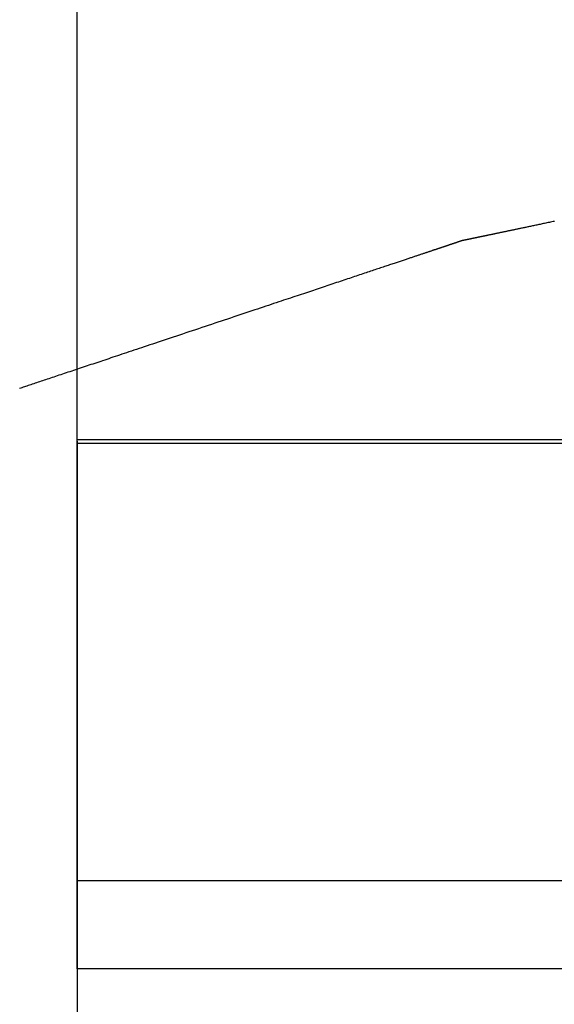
# Model space of a CAD drawing. Extents: x 0 to 841, y 0 to 594.
# Tile 43 of 129: x 331 to 343, y 235 to 257. Entities that reach past the tile are written whole.
import ezdxf

# ---------------------------------------------------------------- set-up
doc = ezdxf.new("R2010")
doc.units = 0
doc.header["$LTSCALE"] = 46.255
doc.header["$MEASUREMENT"] = 0
doc.header["$PDMODE"] = 3
doc.header["$PDSIZE"] = 0.3125
doc.layers.get('0').update_dxf_attribs({"linetype": 'CONTINUOUS'})
doc.layers.get('DEFPOINTS').update_dxf_attribs({"linetype": 'CONTINUOUS'})
doc.styles.get("Standard").update_dxf_attribs({"font": 'trium.ttf.shx'})
doc.dimstyles.new('DIMSTYLE_1', dxfattribs={"dimtxt": 2.2, "dimasz": 1, "dimexe": 0.18, "dimexo": 0.0625, "dimgap": 0.09, "dimtad": 1, "dimzin": 0, "dimtxsty": 'STANDARD', "dimblk": '_ARROW_FILLED', "dimcen": 0.09, "dimazin": 3, "dimtp": 0.01, "dimtfac": 1, "dimtdec": 4, "dimtix": 1, "dimtmove": 0, "dimatfit": 3, "dimtolj": 1, "dimtzin": 0})

# ---------------------------------------------------------------- blocks, each defined once
blk = doc.blocks.new('_ARROW_FILLED')
at = {"linetype": 'BYBLOCK'}
blk.add_hatch(color=0, dxfattribs=at).paths.add_polyline_path([(0, 0), (-1, 0.25), (-1, -0.25)], flags=0)
at = {"color": 0, "linetype": 'BYBLOCK'}
blk.add_lwpolyline([(0, 0), (-1, 0.25), (-1, -0.25), (-1, -0.25)], close=True, dxfattribs=at)
blk = doc.blocks.new('*D9')
at = {"color": 0}
for p, q in [((331.945, 247.769), (331.945, 199.586)), ((506.945, 247.769), (506.945, 199.586)), ((332.945, 199.766), (505.945, 199.766))]:
    blk.add_line(p, q, dxfattribs=at)
at = {"layer": 'DEFPOINTS', "color": 0}
for p in [(331.945, 247.831), (506.945, 247.831), (506.945, 199.766)]:
    blk.add_point(p, dxfattribs=at)
at = {"color": 0, "rotation": 180}
blk.add_blockref('_ARROW_FILLED', (331.945, 199.766), dxfattribs=at)
at = {"color": 0}
blk.add_blockref('_ARROW_FILLED', (506.945, 199.766), dxfattribs=at)
at = {"color": 0, "insert": (416.915, 201.416), "char_height": 2.2, "attachment_point": 5}
blk.add_mtext('\\A1;175.00', dxfattribs=at)

msp = doc.modelspace()

# ---------------------------------------------------------------- linework, layer by layer
at = {"color": 7, "linetype": 'CONTINUOUS'}
for p, q in [((331.9454, 235.8013), (331.9454, 359.8013)), ((343.4454, 237.8013), (331.9454, 237.8013)), ((506.9454, 235.8013), (331.9454, 235.8013))]:
    msp.add_line(p, q, dxfattribs=at)
at = {"color": 9, "linetype": 'CONTINUOUS'}
for p, q in [((343.4454, 247.7996), (331.9454, 247.7996)), ((343.4454, 247.7174), (331.9454, 247.7174))]:
    msp.add_line(p, q, dxfattribs=at)
at = {"color": 2, "linetype": 'CONTINUOUS'}
msp.add_lwpolyline([(342.7669, 252.7562), (342.7382, 252.7502), (342.7097, 252.7442), (342.6814, 252.7382), (342.6534, 252.7324), (342.6257, 252.7266), (342.5983, 252.7208), (342.5712, 252.7151), (342.5444, 252.7095), (342.518, 252.704), (342.4919, 252.6985), (342.4661, 252.6931), (342.4407, 252.6878), (342.4156, 252.6825), (342.3908, 252.6773), (342.3663, 252.6722), (342.3422, 252.6671), (342.3184, 252.6621), (342.295, 252.6572), (342.2718, 252.6523), (342.249, 252.6476), (342.2266, 252.6428), (342.2044, 252.6382), (342.1826, 252.6336), (342.1612, 252.6291), (342.14, 252.6247), (342.1192, 252.6203), (342.0987, 252.616), (342.0786, 252.6118), (342.0587, 252.6076), (342.0392, 252.6036), (342.0201, 252.5995), (342.0013, 252.5956), (341.9828, 252.5917), (341.9646, 252.5879), (341.9467, 252.5842), (341.9292, 252.5805), (341.912, 252.5769), (341.8952, 252.5733), (341.8786, 252.5699), (341.8623, 252.5664), (341.8462, 252.5631), (341.8303, 252.5597), (341.8147, 252.5564), (341.7992, 252.5532), (341.7838, 252.55), (341.7686, 252.5468), (341.7535, 252.5436), (341.7385, 252.5405), (341.7236, 252.5374), (341.7087, 252.5342), (341.6938, 252.5311), (341.679, 252.528), (341.6641, 252.5249), (341.6493, 252.5218), (341.6345, 252.5187), (341.6197, 252.5156), (341.605, 252.5125), (341.5904, 252.5094), (341.5758, 252.5064), (341.5614, 252.5033), (341.547, 252.5003), (341.5327, 252.4973), (341.5186, 252.4944), (341.5046, 252.4914), (341.4907, 252.4885), (341.477, 252.4856), (341.4635, 252.4828), (341.4501, 252.48), (341.4369, 252.4772), (341.4238, 252.4745), (341.4109, 252.4718), (341.3982, 252.4691), (341.3857, 252.4665), (341.3733, 252.4639), (341.3611, 252.4613), (341.349, 252.4588), (341.3371, 252.4563), (341.3254, 252.4538), (341.3138, 252.4514), (341.3024, 252.449), (341.2912, 252.4467), (341.2801, 252.4443), (341.2692, 252.442), (341.2585, 252.4398), (341.2479, 252.4376), (341.2375, 252.4354), (341.2273, 252.4332), (341.2172, 252.4311), (341.2073, 252.4291), (341.1975, 252.427), (341.1879, 252.425), (341.1785, 252.423), (341.1693, 252.4211), (341.1602, 252.4192), (341.1513, 252.4173), (341.1425, 252.4155), (341.1339, 252.4137), (341.1255, 252.4119), (341.1172, 252.4102), (341.1091, 252.4085), (341.1011, 252.4068), (341.0933, 252.4051), (341.0855, 252.4035), (341.0779, 252.4019), (341.0705, 252.4004), (341.0631, 252.3988), (341.0559, 252.3973), (341.0487, 252.3958), (341.0417, 252.3943), (341.0348, 252.3929), (341.0279, 252.3914), (341.0211, 252.39), (341.0144, 252.3886), (341.0078, 252.3872), (341.0013, 252.3859), (340.9949, 252.3845), (340.9885, 252.3832), (340.9822, 252.3819), (340.976, 252.3806), (340.9699, 252.3793), (340.9639, 252.378), (340.958, 252.3768), (340.9521, 252.3755), (340.9463, 252.3743), (340.9406, 252.3731), (340.935, 252.3719), (340.9295, 252.3708), (340.924, 252.3696), (340.9186, 252.3685), (340.9134, 252.3674), (340.9082, 252.3663), (340.9031, 252.3653), (340.8981, 252.3642), (340.8933, 252.3632), (340.8885, 252.3622), (340.8838, 252.3612), (340.8793, 252.3603), (340.8748, 252.3593), (340.8705, 252.3584), (340.8663, 252.3575), (340.8622, 252.3567), (340.8582, 252.3558), (340.8544, 252.355), (340.8507, 252.3543), (340.847, 252.3535), (340.8435, 252.3528), (340.8401, 252.352), (340.8367, 252.3513), (340.8335, 252.3507), (340.8303, 252.35), (340.8272, 252.3493), (340.8242, 252.3487), (340.8212, 252.3481), (340.8183, 252.3475), (340.8155, 252.3469), (340.8126, 252.3463), (340.8099, 252.3457), (340.8072, 252.3451), (340.8045, 252.3446), (340.8018, 252.344), (340.7992, 252.3435), (340.7967, 252.3429), (340.7941, 252.3424), (340.7917, 252.3419), (340.7892, 252.3414), (340.7868, 252.3409), (340.7845, 252.3404), (340.7822, 252.3399), (340.7799, 252.3394), (340.7777, 252.3389), (340.7755, 252.3385), (340.7733, 252.338), (340.7712, 252.3376), (340.7691, 252.3372), (340.7671, 252.3367), (340.7651, 252.3363), (340.7631, 252.3359), (340.7612, 252.3355), (340.7592, 252.3351), (340.7573, 252.3347), (340.7554, 252.3343), (340.7535, 252.3339), (340.7516, 252.3335), (340.7498, 252.3331), (340.7479, 252.3327), (340.7461, 252.3323), (340.7442, 252.3319), (340.7423, 252.3315), (340.7405, 252.3311), (340.7386, 252.3308), (340.7368, 252.3304), (340.735, 252.33), (340.7332, 252.3296), (340.7314, 252.3292), (340.7296, 252.3289), (340.7278, 252.3285), (340.7261, 252.3281), (340.7243, 252.3278), (340.7227, 252.3274), (340.721, 252.3271), (340.7193, 252.3267), (340.7177, 252.3264), (340.7161, 252.326), (340.7146, 252.3257), (340.7131, 252.3254), (340.7116, 252.3251), (340.7101, 252.3248), (340.7087, 252.3245), (340.7073, 252.3242), (340.706, 252.3239), (340.7046, 252.3236), (340.7033, 252.3234), (340.7021, 252.3231), (340.7008, 252.3228), (340.6996, 252.3226), (340.6984, 252.3223), (340.6973, 252.3221), (340.6962, 252.3219), (340.6951, 252.3216), (340.694, 252.3214), (340.693, 252.3212), (340.692, 252.321), (340.691, 252.3208), (340.6901, 252.3206), (340.6892, 252.3204), (340.6883, 252.3202), (340.6874, 252.32), (340.6866, 252.3199), (340.6858, 252.3197), (340.685, 252.3195), (340.6843, 252.3194), (340.6835, 252.3192), (340.6828, 252.3191), (340.6821, 252.3189), (340.6815, 252.3188), (340.6808, 252.3187), (340.6802, 252.3185), (340.6796, 252.3184), (340.6789, 252.3183), (340.6783, 252.3182), (340.6777, 252.318), (340.6772, 252.3179), (340.6766, 252.3177), (340.676, 252.3176), (340.6754, 252.3175), (340.6748, 252.3173), (340.6742, 252.3171), (340.6736, 252.317), (340.673, 252.3168), (340.6724, 252.3166), (340.6718, 252.3164), (340.6712, 252.3162), (340.6706, 252.316), (340.67, 252.3158), (340.6694, 252.3156), (340.6687, 252.3154), (340.6681, 252.3152), (340.6675, 252.315), (340.6668, 252.3148), (340.6662, 252.3145), (340.6655, 252.3143), (340.6649, 252.3141), (340.6642, 252.3139), (340.6635, 252.3136), (340.6628, 252.3134), (340.6621, 252.3132), (340.6614, 252.3129), (340.6606, 252.3127), (340.6599, 252.3124), (340.6591, 252.3122), (340.6583, 252.3119), (340.6574, 252.3116), (340.6565, 252.3113), (340.6556, 252.311), (340.6546, 252.3107), (340.6536, 252.3103), (340.6525, 252.31), (340.6514, 252.3096), (340.6503, 252.3092), (340.6491, 252.3088), (340.6479, 252.3084), (340.6466, 252.308), (340.6453, 252.3076), (340.6439, 252.3071), (340.6425, 252.3066), (340.641, 252.3061), (340.6395, 252.3056), (340.6379, 252.3051), (340.6363, 252.3046), (340.6347, 252.304), (340.633, 252.3035), (340.6313, 252.3029), (340.6295, 252.3023), (340.6277, 252.3017), (340.6258, 252.301), (340.6239, 252.3004), (340.6219, 252.2997), (340.6199, 252.2991), (340.6178, 252.2984), (340.6157, 252.2977), (340.6136, 252.297), (340.6114, 252.2962), (340.6092, 252.2955), (340.6069, 252.2947), (340.6045, 252.294), (340.6022, 252.2932), (340.5997, 252.2924), (340.5973, 252.2915), (340.5948, 252.2907), (340.5922, 252.2898), (340.5896, 252.289), (340.5869, 252.2881), (340.5842, 252.2872), (340.5814, 252.2862), (340.5786, 252.2853), (340.5757, 252.2843), (340.5728, 252.2833), (340.5698, 252.2823), (340.5667, 252.2813), (340.5636, 252.2803), (340.5605, 252.2792), (340.5572, 252.2782), (340.5539, 252.2771), (340.5506, 252.2759), (340.5472, 252.2748), (340.5437, 252.2736), (340.5402, 252.2725), (340.5366, 252.2713), (340.5329, 252.27), (340.5292, 252.2688), (340.5254, 252.2675), (340.5216, 252.2662), (340.5177, 252.2649), (340.5137, 252.2636), (340.5097, 252.2623), (340.5056, 252.2609), (340.5015, 252.2595), (340.4973, 252.2581), (340.493, 252.2567), (340.4887, 252.2553), (340.4843, 252.2538), (340.4799, 252.2523), (340.4754, 252.2508), (340.4708, 252.2493), (340.4662, 252.2477), (340.4615, 252.2462), (340.4567, 252.2446), (340.4519, 252.243), (340.447, 252.2413), (340.4421, 252.2397), (340.4371, 252.238), (340.432, 252.2363), (340.4269, 252.2346), (340.4217, 252.2329), (340.4165, 252.2311), (340.4111, 252.2293), (340.4057, 252.2275), (340.4002, 252.2257), (340.3946, 252.2238), (340.3889, 252.2219), (340.3831, 252.22), (340.3772, 252.218), (340.3712, 252.216), (340.3651, 252.214), (340.3589, 252.2119), (340.3526, 252.2098), (340.3461, 252.2076), (340.3395, 252.2054), (340.3328, 252.2032), (340.326, 252.2009), (340.3191, 252.1986), (340.312, 252.1962), (340.3048, 252.1938), (340.2975, 252.1914), (340.2901, 252.1889), (340.2825, 252.1864), (340.2748, 252.1838), (340.267, 252.1812), (340.2591, 252.1786), (340.2511, 252.1759), (340.2429, 252.1732), (340.2346, 252.1704), (340.2262, 252.1676), (340.2177, 252.1647), (340.209, 252.1618), (340.2002, 252.1589), (340.1914, 252.1559), (340.1823, 252.1529), (340.1732, 252.1499), (340.1639, 252.1468), (340.1546, 252.1436), (340.145, 252.1405), (340.1354, 252.1373), (340.1257, 252.134), (340.1158, 252.1307), (340.1058, 252.1274), (340.0957, 252.124), (340.0855, 252.1206), (340.0751, 252.1171), (340.0645, 252.1136), (340.0539, 252.11), (340.043, 252.1064), (340.032, 252.1027), (340.0208, 252.099), (340.0094, 252.0952), (339.9978, 252.0913), (339.9861, 252.0874), (339.9741, 252.0834), (339.9619, 252.0793), (339.9494, 252.0751), (339.9367, 252.0709), (339.9238, 252.0666), (339.9107, 252.0622), (339.8973, 252.0577), (339.8836, 252.0531), (339.8697, 252.0485), (339.8556, 252.0438), (339.8412, 252.039), (339.8266, 252.0341), (339.8117, 252.0291), (339.7966, 252.0241), (339.7813, 252.0189), (339.7657, 252.0137), (339.7498, 252.0084), (339.7337, 252.0031), (339.7174, 251.9976), (339.7008, 251.9921), (339.684, 251.9865), (339.667, 251.9808), (339.6497, 251.975), (339.6321, 251.9691), (339.6143, 251.9632), (339.5963, 251.9572), (339.578, 251.9511), (339.5595, 251.9449), (339.5407, 251.9386), (339.5217, 251.9323), (339.5025, 251.9258), (339.483, 251.9193), (339.4632, 251.9127), (339.4433, 251.906), (339.423, 251.8993), (339.4025, 251.8924), (339.3818, 251.8855), (339.3607, 251.8785), (339.3393, 251.8713), (339.3177, 251.8641), (339.2956, 251.8567), (339.2732, 251.8492), (339.2505, 251.8416), (339.2273, 251.8339), (339.2038, 251.826), (339.1798, 251.818), (339.1553, 251.8099), (339.1305, 251.8016), (339.1051, 251.7931), (339.0793, 251.7845), (339.053, 251.7757), (339.0262, 251.7667), (338.9989, 251.7576), (338.9711, 251.7483), (338.9428, 251.7389), (338.9141, 251.7293), (338.8848, 251.7195), (338.8551, 251.7096), (338.8249, 251.6995), (338.7942, 251.6892), (338.763, 251.6788), (338.7313, 251.6682), (338.6991, 251.6575), (338.6665, 251.6466), (338.6333, 251.6355), (338.5997, 251.6243), (338.5656, 251.6129), (338.531, 251.6013), (338.4959, 251.5896), (338.4603, 251.5777), (338.4242, 251.5656), (338.3877, 251.5534), (338.3506, 251.5411), (338.3131, 251.5285), (338.2751, 251.5158), (338.2366, 251.503), (338.1976, 251.4899), (338.1581, 251.4768), (338.1181, 251.4634), (338.0777, 251.4499), (338.0368, 251.4362), (337.9955, 251.4224), (337.9537, 251.4085), (337.9117, 251.3944), (337.8693, 251.3803), (337.8266, 251.366), (337.7836, 251.3517), (337.7405, 251.3372), (337.6971, 251.3228), (337.6535, 251.3082), (337.6099, 251.2936), (337.5661, 251.279), (337.5223, 251.2644), (337.4784, 251.2497), (337.4346, 251.2351), (337.3906, 251.2204), (337.3465, 251.2057), (337.3023, 251.1909), (337.2577, 251.176), (337.2129, 251.161), (337.1677, 251.1459), (337.122, 251.1306), (337.0757, 251.1152), (337.0289, 251.0996), (336.9815, 251.0837), (336.9333, 251.0676), (336.8844, 251.0513), (336.8346, 251.0346), (336.7839, 251.0177), (336.7322, 251.0005), (336.6796, 250.9829), (336.626, 250.965), (336.5714, 250.9467), (336.5158, 250.9282), (336.4593, 250.9093), (336.4018, 250.8901), (336.3433, 250.8705), (336.2838, 250.8507), (336.2234, 250.8305), (336.162, 250.81), (336.0996, 250.7891), (336.0362, 250.768), (335.9719, 250.7465), (335.9066, 250.7247), (335.8403, 250.7025), (335.7731, 250.6801), (335.7051, 250.6573), (335.6363, 250.6344), (335.5667, 250.6111), (335.4966, 250.5877), (335.4258, 250.5641), (335.3545, 250.5402), (335.2828, 250.5163), (335.2107, 250.4922), (335.1382, 250.468), (335.0655, 250.4437), (334.9926, 250.4194), (334.9196, 250.395), (334.8465, 250.3705), (334.7734, 250.3461), (334.7003, 250.3217), (334.6274, 250.2974), (334.5547, 250.2731), (334.4823, 250.2489), (334.4102, 250.2248), (334.3384, 250.2008), (334.2671, 250.177), (334.1964, 250.1534), (334.1262, 250.1299), (334.0567, 250.1067), (333.9879, 250.0837), (333.9198, 250.061), (333.8527, 250.0386), (333.7864, 250.0164), (333.7211, 249.9946), (333.6567, 249.9731), (333.5934, 249.952), (333.531, 249.9311), (333.4696, 249.9106), (333.4091, 249.8904), (333.3497, 249.8705), (333.2912, 249.851), (333.2337, 249.8318), (333.1771, 249.8129), (333.1216, 249.7944), (333.067, 249.7761), (333.0134, 249.7582), (332.9607, 249.7406), (332.9091, 249.7234), (332.8584, 249.7064), (332.8086, 249.6898), (332.7596, 249.6735), (332.7115, 249.6574), (332.664, 249.6415), (332.6172, 249.6259), (332.571, 249.6104), (332.5253, 249.5952), (332.4801, 249.5801), (332.4352, 249.5651), (332.3907, 249.5502), (332.3464, 249.5354), (332.3023, 249.5207), (332.2584, 249.506), (332.2145, 249.4914), (332.1707, 249.4767), (332.1268, 249.4621), (332.0831, 249.4475), (332.0394, 249.4329), (331.9959, 249.4183), (331.9525, 249.4038), (331.9093, 249.3894), (331.8664, 249.3751), (331.8237, 249.3608), (331.7813, 249.3466), (331.7392, 249.3326), (331.6975, 249.3187), (331.6562, 249.3049), (331.6153, 249.2912), (331.5748, 249.2777), (331.5348, 249.2643), (331.4954, 249.2511), (331.4564, 249.2381), (331.4179, 249.2253), (331.3799, 249.2126), (331.3423, 249.2), (331.3053, 249.1876), (331.2687, 249.1754), (331.2327, 249.1634), (331.1971, 249.1515), (331.162, 249.1398), (331.1274, 249.1282), (331.0933, 249.1168), (331.0596, 249.1056), (331.0265, 249.0945), (330.9938, 249.0836), (330.9617, 249.0729), (330.93, 249.0623), (330.8988, 249.0519), (330.8681, 249.0416), (330.8379, 249.0315), (330.8081, 249.0216), (330.7789, 249.0118), (330.7501, 249.0022), (330.7219, 248.9928), (330.6941, 248.9835), (330.6668, 248.9744), (330.64, 248.9654)], dxfattribs=at)

# ---------------------------------------------------------------- dimensions: what is measured, and where the dimension line sits
dim = msp.add_linear_dim(base=(506.9454, 199.7663), p1=(331.9454, 247.8314), p2=(506.9454, 247.8314), dimstyle='DIMSTYLE_1', dxfattribs=at)
dim.commit()
dim.dimension.update_dxf_attribs({"geometry": '*D9', "text_midpoint": (416.9154, 201.4163), "dimtype": 160})

doc.saveas('drawing.dxf')
